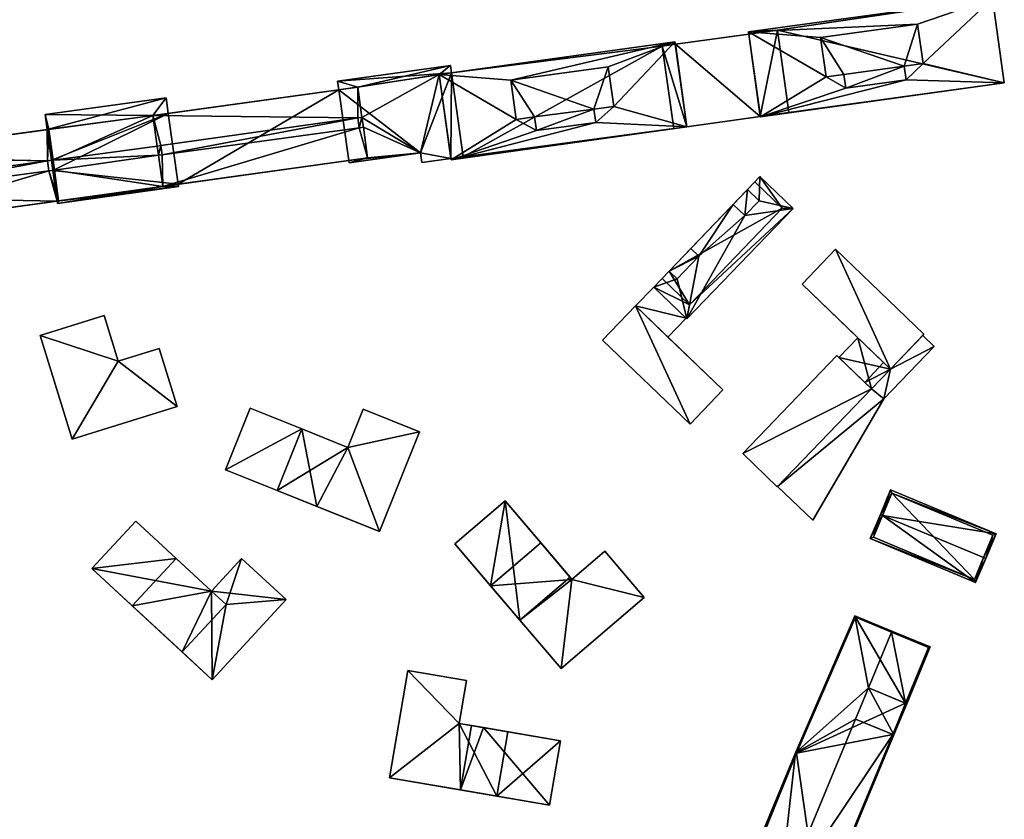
# Model space of a CAD drawing. Header units: inches. Extents: x 2528110 to 2532513, y 1151075 to 1152012.
# Tile 60 of 99: x 2531613 to 2531818, y 1151587 to 1151753. Entities that reach past the tile are written whole.
import ezdxf

# ---------------------------------------------------------------- set-up
doc = ezdxf.new("R2010")
doc.units = ezdxf.units.IN
doc.header["$MEASUREMENT"] = 0
for name, color, linetype in [('Gebaeude Einzelhaus', 10, 'Continuous'), ('Offenes Gebaeude', 10, 'Continuous'), ('Unterirdisches Gebaeude', 10, 'Continuous')]:
    doc.layers.add(name, color=color, linetype=linetype)

msp = doc.modelspace()

# ---------------------------------------------------------------- meshes
at = {"layer": 'Gebaeude Einzelhaus'}
mesh = msp.add_polyface(dxfattribs=at)
corners = [(2531780.766, 1151741.34, 407.677), (2531764.632, 1151750.69, 407.677), (2531767.088, 1151733.056, 407.677), (2531799.812, 1151752.345, 407.677), (2531815.427, 1151757.766, 407.677), (2531779.625, 1151749.533, 407.677), (2531797.449, 1151740.744, 407.677), (2531817.883, 1151740.132, 407.677), (2531784.862, 1151738.991, 407.677), (2531800.956, 1151744.132, 407.677), (2531797.053, 1151743.588, 407.677), (2531784.463, 1151741.855, 407.677), (2531797.053, 1151743.588, 410.569), (2531784.862, 1151738.991, 410.569), (2531797.449, 1151740.744, 410.569), (2531800.956, 1151744.132, 410.569), (2531799.812, 1151752.345, 410.569), (2531779.625, 1151749.533, 410.569), (2531784.463, 1151741.855, 410.569), (2531780.766, 1151741.34, 410.569), (2531764.632, 1151750.69, 388.183), (2531815.427, 1151757.766, 388.183), (2531764.692, 1151750.261, 398.079), (2531767.083, 1151733.091, 398.079), (2531767.088, 1151733.056, 388.183), (2531764.692, 1151750.261, 388.183), (2531767.083, 1151733.091, 388.183), (2531817.883, 1151740.132, 388.183), (2531770.631, 1151751.088, 388.183), (2531773.023, 1151733.918, 388.183)]
mesh.append_faces([[corners[k] for k in face] for face in [(19, 18, 17), (18, 13, 12), (17, 18, 12), (16, 17, 12), (15, 16, 12), (12, 13, 14), (0, 8, 11), (6, 9, 10), (9, 4, 3), (6, 7, 9), (9, 7, 4), (0, 2, 8), (8, 2, 6), (6, 2, 7), (1, 0, 5), (3, 1, 5), (1, 3, 4), (0, 1, 2)]], dxfattribs={"color": 13})
mesh.append_faces([[corners[k] for k in face] for face in [(20, 28, 25), (29, 24, 26), (28, 27, 29), (29, 27, 24), (20, 21, 28), (28, 21, 27), (4, 7, 21), (21, 7, 27), (7, 2, 27), (27, 2, 24), (24, 23, 26), (22, 20, 25), (22, 1, 20), (24, 2, 23), (23, 2, 22), (22, 2, 1), (1, 4, 20), (20, 4, 21), (14, 8, 6), (14, 13, 8), (13, 11, 8), (13, 18, 11), (18, 0, 11), (18, 19, 0), (19, 5, 0), (19, 17, 5), (17, 3, 5), (17, 16, 3), (16, 9, 3), (16, 15, 9), (15, 10, 9), (15, 12, 10), (12, 6, 10), (12, 14, 6)]], dxfattribs={"color": 41})
mesh = msp.add_polyface(dxfattribs=at)
corners = [(2531716.279, 1151732.5, 407.564), (2531700.236, 1151741.835, 407.564), (2531702.706, 1151724.099, 407.564), (2531715.146, 1151740.63, 407.564), (2531749.318, 1151748.672, 407.564), (2531732.805, 1151731.87, 407.564), (2531751.788, 1151730.935, 407.564), (2531720.465, 1151730.152, 407.564), (2531736.565, 1151735.198, 407.564), (2531735.415, 1151743.454, 407.564), (2531732.422, 1151734.62, 407.564), (2531720.065, 1151733.027, 407.564), (2531732.422, 1151734.62, 410.532), (2531720.465, 1151730.152, 410.532), (2531732.805, 1151731.87, 410.532), (2531736.565, 1151735.198, 410.532), (2531735.415, 1151743.454, 410.532), (2531715.146, 1151740.63, 410.532), (2531720.065, 1151733.027, 410.532), (2531716.279, 1151732.5, 410.532), (2531749.393, 1151748.13, 398.079), (2531749.318, 1151748.672, 388.183), (2531751.785, 1151730.96, 398.079), (2531751.788, 1151730.935, 388.183), (2531751.785, 1151730.96, 388.183), (2531749.393, 1151748.13, 388.183), (2531702.814, 1151742.194, 395.734), (2531702.814, 1151742.194, 388.183), (2531700.236, 1151741.835, 395.734), (2531702.671, 1151724.352, 395.768), (2531702.706, 1151724.099, 388.183), (2531702.671, 1151724.352, 388.183), (2531749.065, 1151730.581, 388.183), (2531705.249, 1151724.711, 388.183), (2531746.673, 1151747.751, 388.183)]
mesh.append_faces([[corners[k] for k in face] for face in [(19, 18, 17), (18, 13, 12), (17, 18, 12), (16, 17, 12), (15, 16, 12), (12, 13, 14), (0, 7, 11), (5, 8, 10), (8, 4, 9), (9, 4, 3), (5, 6, 8), (8, 6, 4), (0, 2, 7), (7, 2, 5), (5, 2, 6), (1, 0, 3), (1, 3, 4), (0, 1, 2)]], dxfattribs={"color": 13})
mesh.append_faces([[corners[k] for k in face] for face in [(34, 21, 25), (34, 27, 21), (32, 33, 34), (34, 33, 27), (32, 30, 33), (33, 30, 31), (24, 23, 32), (32, 23, 30), (6, 2, 23), (23, 2, 30), (30, 29, 31), (29, 1, 28), (30, 2, 29), (29, 2, 1), (1, 26, 28), (26, 21, 27), (1, 4, 26), (26, 4, 21), (21, 20, 25), (22, 23, 24), (20, 6, 22), (22, 6, 23), (21, 4, 20), (20, 4, 6), (14, 7, 5), (14, 13, 7), (13, 11, 7), (13, 18, 11), (18, 0, 11), (18, 19, 0), (19, 3, 0), (19, 17, 3), (17, 9, 3), (17, 16, 9), (16, 8, 9), (16, 15, 8), (15, 10, 8), (15, 12, 10), (12, 5, 10), (12, 14, 5)]], dxfattribs={"color": 41})
mesh = msp.add_polyface(dxfattribs=at)
corners = [(2531683.305, 1151732.789, 407.965), (2531684.151, 1151732.874, 407.965), (2531683.269, 1151739.214, 407.965), (2531640.618, 1151733.278, 407.965), (2531642.261, 1151727.029, 407.965), (2531641.503, 1151726.924, 407.965), (2531642.529, 1151725.114, 407.965), (2531642.67, 1151718.529, 407.965), (2531641.769, 1151725.008, 407.965), (2531683.59, 1151730.741, 407.965), (2531685.321, 1151724.466, 407.965), (2531684.431, 1151730.859, 407.965), (2531684.151, 1151732.874, 395.747), (2531683.269, 1151739.214, 395.734), (2531643.81, 1151733.722, 395.599), (2531640.618, 1151733.278, 395.599), (2531679.333, 1151738.666, 395.734), (2531679.333, 1151738.666, 388.183), (2531643.81, 1151733.722, 388.183), (2531641.503, 1151726.924, 395.599), (2531642.261, 1151727.029, 395.599), (2531642.529, 1151725.114, 395.599), (2531641.769, 1151725.008, 395.599), (2531642.67, 1151718.529, 395.599), (2531681.387, 1151723.918, 395.763), (2531685.321, 1151724.466, 395.763), (2531645.865, 1151718.974, 395.599), (2531681.387, 1151723.918, 388.183), (2531645.865, 1151718.974, 388.183), (2531684.431, 1151730.859, 395.751), (2531683.59, 1151730.741, 395.751), (2531683.305, 1151732.789, 395.747)]
mesh.append_faces([[corners[k] for k in face] for face in [(9, 10, 11), (9, 7, 10), (0, 6, 9), (9, 6, 7), (7, 6, 8), (0, 4, 6), (0, 3, 4), (4, 3, 5), (0, 2, 3), (0, 1, 2)]], dxfattribs={"color": 13})
mesh.append_faces([[corners[k] for k in face] for face in [(28, 17, 27), (28, 18, 17), (1, 0, 12), (12, 0, 31), (0, 30, 31), (0, 9, 30), (29, 30, 11), (11, 30, 9), (11, 25, 29), (11, 10, 25), (27, 26, 28), (26, 7, 23), (27, 24, 26), (26, 24, 7), (7, 24, 10), (10, 24, 25), (7, 8, 23), (23, 8, 22), (21, 22, 6), (6, 22, 8), (20, 21, 4), (4, 21, 6), (19, 20, 5), (5, 20, 4), (5, 3, 19), (19, 3, 15), (16, 2, 13), (16, 3, 2), (18, 14, 17), (17, 14, 16), (16, 14, 3), (3, 14, 15), (2, 12, 13), (2, 1, 12)]], dxfattribs={"color": 41})
mesh = msp.add_polyface(dxfattribs=at)
corners = [(2531577.903, 1151718.271, 407.965), (2531576.091, 1151724.53, 407.965), (2531576.969, 1151718.144, 407.965), (2531618.654, 1151723.868, 407.965), (2531618.948, 1151730.415, 407.965), (2531578.175, 1151716.289, 407.965), (2531578.136, 1151709.636, 407.965), (2531577.24, 1151716.16, 407.965), (2531618.945, 1151721.743, 407.965), (2531620.993, 1151715.523, 407.965), (2531620.116, 1151721.904, 407.965), (2531619.824, 1151724.028, 407.965), (2531618.948, 1151730.415, 395.599), (2531619.824, 1151724.028, 395.599), (2531618.598, 1151730.367, 395.599), (2531577.271, 1151724.692, 388.183), (2531577.271, 1151724.692, 396.078), (2531618.598, 1151730.367, 388.183), (2531576.091, 1151724.53, 396.078), (2531576.969, 1151718.144, 396.078), (2531577.903, 1151718.271, 396.078), (2531578.175, 1151716.289, 396.078), (2531577.24, 1151716.16, 396.078), (2531578.129, 1151709.686, 396.078), (2531578.136, 1151709.636, 388.183), (2531578.129, 1151709.686, 388.183), (2531620.672, 1151715.479, 388.183), (2531620.672, 1151715.479, 395.599), (2531620.993, 1151715.523, 395.599), (2531620.116, 1151721.904, 395.599), (2531618.945, 1151721.743, 388.183), (2531619.783, 1151721.858, 395.599), (2531619.783, 1151721.858, 388.183), (2531618.654, 1151723.868, 388.183), (2531619.487, 1151723.982, 388.183), (2531619.487, 1151723.982, 395.599), (2531578.175, 1151716.289, 388.183), (2531577.903, 1151718.271, 388.183), (2531577.24, 1151716.16, 388.183), (2531576.091, 1151724.53, 388.183), (2531576.969, 1151718.144, 388.183)]
mesh.append_faces([[corners[k] for k in face] for face in [(4, 3, 11), (8, 9, 10), (8, 6, 9), (3, 5, 8), (8, 5, 6), (6, 5, 7), (3, 0, 5), (4, 1, 3), (3, 1, 0), (0, 1, 2)]], dxfattribs={"color": 13})
mesh.append_faces([[corners[k] for k in face] for face in [(15, 37, 39), (39, 37, 40), (36, 25, 38), (36, 26, 25), (25, 26, 24), (36, 30, 26), (26, 30, 32), (15, 33, 37), (37, 33, 36), (36, 33, 30), (15, 17, 33), (33, 17, 34), (33, 35, 3), (3, 35, 11), (11, 35, 13), (33, 34, 35), (3, 8, 33), (33, 8, 30), (29, 31, 10), (10, 31, 8), (8, 31, 30), (30, 31, 32), (10, 9, 29), (29, 9, 28), (24, 27, 6), (6, 27, 9), (9, 27, 28), (24, 26, 27), (24, 23, 25), (23, 7, 22), (24, 6, 23), (23, 6, 7), (21, 22, 5), (5, 22, 7), (20, 21, 0), (0, 21, 5), (19, 20, 2), (2, 20, 0), (2, 1, 19), (19, 1, 18), (14, 4, 12), (14, 16, 4), (4, 16, 1), (1, 16, 18), (17, 15, 14), (14, 15, 16), (4, 11, 12), (12, 11, 13)]], dxfattribs={"color": 41})
mesh = msp.add_polyface(dxfattribs=at)
corners = [(2531764.421, 1151717.881, 409.273), (2531763.88, 1151712.459, 409.273), (2531766.849, 1151715.546, 409.273), (2531761.451, 1151714.794, 409.273), (2531748.084, 1151700.895, 409.273), (2531749.746, 1151699.296, 409.273), (2531754.265, 1151703.994, 409.273), (2531752.603, 1151705.593, 409.273), (2531766.849, 1151715.546, 412.829), (2531767.011, 1151720.575, 412.829), (2531764.421, 1151717.881, 412.829), (2531773.933, 1151713.918, 412.829), (2531763.88, 1151712.459, 412.829), (2531754.265, 1151703.994, 412.829), (2531761.451, 1151714.794, 412.829), (2531751.815, 1151690.921, 412.829), (2531752.603, 1151705.593, 412.829), (2531749.746, 1151699.296, 412.829), (2531744.894, 1151697.578, 412.829), (2531748.084, 1151700.895, 412.829), (2531748.084, 1151700.895, 389.642), (2531746.614, 1151699.366, 389.642), (2531746.614, 1151699.366, 409.273), (2531765.961, 1151719.484, 389.642), (2531765.961, 1151719.484, 409.273), (2531771.653, 1151714.01, 389.642), (2531752.305, 1151693.893, 389.642), (2531773.933, 1151713.918, 389.642), (2531751.815, 1151690.921, 389.642), (2531767.011, 1151720.575, 389.642), (2531765.962, 1151719.483, 409.273), (2531765.962, 1151719.483, 389.642), (2531744.895, 1151697.577, 412.254), (2531744.895, 1151697.577, 412.354), (2531744.894, 1151697.578, 389.642), (2531751.645, 1151691.085, 412.354), (2531751.645, 1151691.085, 412.254)]
mesh.append_faces([[corners[k] for k in face] for face in [(15, 17, 18), (18, 17, 19), (15, 13, 17), (13, 14, 16), (11, 12, 15), (15, 12, 13), (13, 12, 14), (11, 8, 12), (11, 9, 8), (8, 9, 10), (4, 6, 7), (4, 5, 6), (3, 1, 0), (0, 1, 2)]], dxfattribs={"color": 13})
mesh.append_faces([[corners[k] for k in face] for face in [(27, 25, 29), (29, 25, 31), (21, 26, 34), (34, 26, 28), (28, 26, 27), (27, 26, 25), (15, 36, 28), (28, 36, 34), (34, 36, 32), (15, 35, 36), (15, 18, 35), (35, 18, 33), (32, 22, 34), (34, 22, 21), (18, 19, 33), (33, 19, 32), (32, 19, 22), (22, 19, 4), (5, 4, 17), (17, 4, 19), (6, 5, 13), (13, 5, 17), (7, 6, 16), (16, 6, 13), (14, 3, 16), (16, 3, 7), (14, 12, 3), (3, 12, 1), (2, 1, 8), (8, 1, 12), (8, 10, 2), (2, 10, 0), (9, 30, 10), (10, 30, 0), (9, 29, 30), (30, 29, 31), (9, 11, 29), (29, 11, 27), (11, 15, 27), (27, 15, 28), (20, 26, 21), (23, 25, 20), (20, 25, 26), (23, 0, 24), (23, 3, 0), (20, 7, 23), (23, 7, 3), (20, 4, 7), (20, 22, 4), (20, 21, 22)]], dxfattribs={"color": 41})
mesh = msp.add_polyface(dxfattribs=at)
corners = [(2531794.174, 1151680.483, 412.829), (2531782.743, 1151705.445, 412.829), (2531775.764, 1151698.189, 412.829), (2531801.153, 1151687.739, 412.829), (2531775.764, 1151698.189, 389.562), (2531782.743, 1151705.445, 389.562), (2531787.388, 1151687.009, 412.254), (2531787.388, 1151687.009, 412.354), (2531792.712, 1151681.889, 395.945), (2531794.174, 1151680.483, 389.562), (2531792.712, 1151681.889, 396.045), (2531794.174, 1151680.483, 395.945), (2531794.175, 1151680.482, 412.254), (2531794.174, 1151680.483, 396.045), (2531794.174, 1151680.483, 412.354), (2531800.89, 1151687.466, 396.045), (2531801.153, 1151687.739, 389.562), (2531800.89, 1151687.466, 395.945)]
mesh.append_faces([[corners[k] for k in face] for face in [(3, 1, 0), (0, 1, 2)]], dxfattribs={"color": 13})
mesh.append_faces([[corners[k] for k in face] for face in [(4, 5, 9), (9, 5, 16), (1, 3, 5), (5, 3, 16), (9, 17, 11), (15, 12, 13), (15, 3, 12), (12, 3, 14), (14, 3, 0), (9, 16, 17), (17, 16, 15), (15, 16, 3), (0, 7, 14), (6, 10, 12), (12, 10, 13), (8, 9, 11), (6, 4, 10), (10, 4, 8), (8, 4, 9), (0, 2, 7), (7, 2, 6), (6, 2, 4), (2, 1, 4), (4, 1, 5)]], dxfattribs={"color": 41})
mesh = msp.add_polyface(dxfattribs=at)
corners = [(2531752.453, 1151669.013, 412.829), (2531741.105, 1151693.639, 412.829), (2531734.254, 1151686.515, 412.829), (2531759.304, 1151676.135, 412.829), (2531747.856, 1151687.145, 412.254), (2531759.304, 1151676.135, 389.642), (2531747.856, 1151687.145, 412.354), (2531741.105, 1151693.639, 389.642), (2531741.106, 1151693.638, 412.254), (2531741.106, 1151693.638, 412.354), (2531734.254, 1151686.515, 389.642), (2531752.453, 1151669.013, 389.642)]
mesh.append_faces([[corners[k] for k in face] for face in [(3, 1, 0), (0, 1, 2)]], dxfattribs={"color": 13})
mesh.append_faces([[corners[k] for k in face] for face in [(7, 11, 10), (7, 5, 11), (3, 0, 5), (5, 0, 11), (0, 2, 11), (11, 2, 10), (8, 2, 9), (9, 2, 1), (8, 10, 2), (8, 7, 10), (1, 6, 9), (4, 7, 8), (4, 5, 7), (1, 3, 6), (6, 3, 4), (4, 3, 5)]], dxfattribs={"color": 41})
mesh = msp.add_polyface(dxfattribs=at)
corners = [(2531645.675, 1151672.695, 407.038), (2531641.935, 1151684.75, 407.038), (2531633.415, 1151682.106, 407.038), (2531617.134, 1151687.498, 407.038), (2531630.459, 1151691.631, 407.038), (2531623.83, 1151665.916, 407.038), (2531617.134, 1151687.498, 388.503), (2531630.459, 1151691.631, 388.503), (2531623.83, 1151665.916, 388.502), (2531645.675, 1151672.695, 388.502), (2531641.935, 1151684.75, 388.503), (2531633.415, 1151682.106, 388.503)]
mesh.append_faces([[corners[k] for k in face] for face in [(0, 2, 5), (5, 2, 3), (3, 2, 4), (0, 1, 2)]], dxfattribs={"color": 13})
mesh.append_faces([[corners[k] for k in face] for face in [(11, 6, 7), (11, 8, 6), (10, 9, 11), (11, 9, 8), (4, 2, 7), (7, 2, 11), (2, 1, 11), (11, 1, 10), (1, 0, 10), (10, 0, 9), (0, 5, 9), (9, 5, 8), (5, 3, 8), (8, 3, 6), (3, 4, 6), (6, 4, 7)]], dxfattribs={"color": 41})
mesh = msp.add_polyface(dxfattribs=at)
corners = [(2531763.408, 1151662.884, 412.829), (2531790.224, 1151676.375, 412.829), (2531783.035, 1151683.29, 412.829), (2531770.598, 1151655.969, 412.828), (2531770.598, 1151655.969, 389.562), (2531763.408, 1151662.884, 389.562), (2531790.224, 1151676.375, 412.354), (2531770.655, 1151656.028, 396.045), (2531790.224, 1151676.375, 412.254), (2531770.655, 1151656.028, 395.945), (2531790.224, 1151676.375, 389.562), (2531790.224, 1151676.375, 395.945), (2531790.224, 1151676.375, 396.045), (2531788.833, 1151677.713, 396.045), (2531783.438, 1151682.902, 412.254), (2531783.035, 1151683.29, 389.562), (2531788.833, 1151677.713, 395.945), (2531783.438, 1151682.902, 412.354)]
mesh.append_faces([[corners[k] for k in face] for face in [(3, 1, 0), (0, 1, 2)]], dxfattribs={"color": 13})
mesh.append_faces([[corners[k] for k in face] for face in [(4, 5, 10), (10, 5, 15), (0, 2, 5), (5, 2, 15), (17, 1, 6), (14, 2, 17), (17, 2, 1), (14, 15, 2), (15, 16, 10), (10, 16, 11), (14, 13, 15), (15, 13, 16), (14, 8, 13), (13, 8, 12), (8, 7, 12), (9, 10, 11), (7, 4, 9), (9, 4, 10), (6, 3, 8), (8, 3, 7), (7, 3, 4), (6, 1, 3), (3, 0, 4), (4, 0, 5)]], dxfattribs={"color": 41})
mesh = msp.add_polyface(dxfattribs=at)
corners = [(2531696.128, 1151667.44, 406.964), (2531684.416, 1151672.14, 406.964), (2531681.211, 1151664.154, 406.964), (2531666.458, 1151655.228, 406.964), (2531671.59, 1151668.015, 406.964), (2531687.79, 1151646.665, 406.964), (2531671.59, 1151668.015, 398.006), (2531655.739, 1151659.529, 398.006), (2531666.458, 1151655.228, 398.006), (2531660.871, 1151672.318, 398.006), (2531696.128, 1151667.44, 388.301), (2531687.79, 1151646.665, 388.301), (2531684.416, 1151672.14, 388.301), (2531681.211, 1151664.154, 388.301), (2531671.59, 1151668.015, 388.301), (2531674.744, 1151651.902, 388.301), (2531666.458, 1151655.228, 388.301), (2531655.739, 1151659.529, 388.301), (2531660.871, 1151672.318, 388.301), (2531666.458, 1151655.227, 388.301)]
mesh.append_faces([[corners[k] for k in face] for face in [(9, 7, 6), (6, 7, 8), (0, 2, 5), (5, 2, 3), (3, 2, 4), (0, 1, 2)]], dxfattribs={"color": 13})
mesh.append_faces([[corners[k] for k in face] for face in [(19, 17, 14), (14, 17, 18), (6, 14, 9), (9, 14, 18), (7, 17, 8), (8, 17, 19), (7, 9, 17), (17, 9, 18), (10, 13, 12), (13, 15, 14), (14, 15, 16), (10, 11, 13), (13, 11, 15), (8, 5, 3), (16, 15, 8), (8, 15, 5), (5, 15, 11), (3, 4, 8), (8, 4, 6), (2, 6, 4), (2, 13, 6), (6, 13, 14), (2, 1, 13), (13, 1, 12), (1, 0, 12), (12, 0, 10), (0, 5, 10), (10, 5, 11)]], dxfattribs={"color": 41})
mesh = msp.add_polyface(dxfattribs=at)
corners = [(2531792.532, 1151650.012, 398.857), (2531816.155, 1151646.154, 397.285), (2531794.216, 1151655.333, 397.285), (2531813.548, 1151641.218, 398.856), (2531814.009, 1151641.025, 398.856), (2531792.071, 1151650.205, 398.857), (2531789.979, 1151645.206, 397.285), (2531811.918, 1151636.028, 397.285), (2531794.485, 1151654.679, 397.426), (2531790.633, 1151645.475, 397.43), (2531811.649, 1151636.681, 397.43), (2531815.501, 1151645.885, 397.427), (2531815.501, 1151645.885, 390.102), (2531794.485, 1151654.679, 390.102), (2531790.633, 1151645.475, 390.102), (2531811.649, 1151636.681, 390.102)]
mesh.append_faces([[corners[k] for k in face] for face in [(11, 8, 1), (10, 3, 4), (4, 3, 11), (4, 11, 1), (7, 10, 4), (9, 10, 6), (6, 10, 7), (0, 9, 5), (8, 0, 5), (5, 9, 6), (1, 8, 2), (2, 8, 5), (0, 7, 3), (3, 7, 4), (5, 6, 0), (0, 6, 7), (0, 2, 5), (4, 1, 3), (3, 1, 0), (0, 1, 2)]], dxfattribs={"color": 13})
mesh.append_faces([[corners[k] for k in face] for face in [(13, 15, 14), (12, 15, 13), (3, 15, 12), (10, 15, 3), (3, 12, 11), (14, 15, 9), (9, 15, 10), (13, 14, 0), (0, 14, 9), (8, 13, 0), (12, 13, 8), (11, 12, 8)]], dxfattribs={"color": 41})
mesh = msp.add_polyface(dxfattribs=at)
corners = [(2531713.953, 1151653.02, 397.91), (2531710.906, 1151635.359, 397.91), (2531721.39, 1151644.294, 397.91), (2531703.469, 1151644.086, 397.91), (2531727.871, 1151636.689, 407.005), (2531721.39, 1151644.294, 407.005), (2531710.906, 1151635.359, 407.005), (2531725.589, 1151618.131, 407.005), (2531742.931, 1151632.911, 407.005), (2531734.73, 1151642.535, 407.005), (2531727.465, 1151637.166, 397.91), (2531727.465, 1151637.166, 388.939), (2531713.953, 1151653.02, 388.939), (2531703.469, 1151644.086, 388.939), (2531716.981, 1151628.231, 388.939), (2531716.981, 1151628.231, 397.91), (2531727.871, 1151636.689, 388.939), (2531725.589, 1151618.131, 388.939), (2531742.931, 1151632.911, 388.939), (2531734.73, 1151642.535, 388.939)]
mesh.append_faces([[corners[k] for k in face] for face in [(4, 8, 9), (4, 7, 8), (4, 6, 7), (4, 5, 6), (3, 1, 0), (0, 1, 2)]], dxfattribs={"color": 13})
mesh.append_faces([[corners[k] for k in face] for face in [(14, 16, 17), (17, 16, 18), (18, 16, 19), (14, 11, 16), (4, 9, 16), (16, 9, 19), (9, 8, 19), (19, 8, 18), (8, 7, 18), (18, 7, 17), (6, 15, 7), (7, 15, 17), (17, 15, 14), (6, 1, 15), (2, 1, 5), (5, 1, 6), (5, 10, 2), (10, 16, 11), (5, 4, 10), (10, 4, 16), (12, 14, 13), (12, 11, 14), (1, 14, 15), (1, 13, 14), (1, 3, 13), (3, 0, 13), (13, 0, 12), (2, 12, 0), (2, 11, 12), (2, 10, 11)]], dxfattribs={"color": 41})
mesh = msp.add_polyface(dxfattribs=at)
corners = [(2531645.439, 1151641.07, 397.955), (2531627.913, 1151638.944, 397.955), (2531636.315, 1151631.188, 397.955), (2531637.036, 1151648.828, 397.955), (2531652.808, 1151634.268, 406.814), (2531652.976, 1151615.805, 406.814), (2531668.365, 1151632.474, 406.814), (2531636.315, 1151631.188, 406.814), (2531659.073, 1151641.054, 406.814), (2531645.439, 1151641.07, 406.814), (2531627.913, 1151638.944, 387.724), (2531637.036, 1151648.828, 387.724), (2531646.729, 1151621.573, 387.724), (2531646.729, 1151621.573, 397.955), (2531652.808, 1151634.268, 397.955), (2531652.808, 1151634.268, 387.724), (2531655.854, 1151631.456, 387.724), (2531652.976, 1151615.805, 387.724), (2531668.365, 1151632.474, 387.724), (2531659.073, 1151641.054, 387.724)]
mesh.append_faces([[corners[k] for k in face] for face in [(7, 4, 9), (4, 6, 8), (7, 5, 4), (4, 5, 6), (3, 1, 0), (0, 1, 2)]], dxfattribs={"color": 13})
mesh.append_faces([[corners[k] for k in face] for face in [(17, 16, 18), (18, 16, 19), (19, 16, 15), (17, 12, 16), (7, 9, 2), (2, 9, 0), (4, 14, 9), (9, 14, 0), (19, 14, 8), (8, 14, 4), (19, 15, 14), (8, 6, 19), (19, 6, 18), (6, 5, 18), (18, 5, 17), (5, 13, 17), (17, 13, 12), (5, 7, 13), (13, 7, 2), (10, 15, 12), (12, 15, 16), (10, 11, 15), (0, 11, 3), (0, 15, 11), (0, 14, 15), (2, 12, 13), (2, 10, 12), (2, 1, 10), (1, 3, 10), (10, 3, 11)]], dxfattribs={"color": 41})
mesh = msp.add_polyface(dxfattribs=at)
corners = [(2531770.876, 1151568.87, 400.739), (2531774.395, 1151600.569, 398.96), (2531762.581, 1151572.033, 398.96), (2531786.913, 1151607.609, 400.739), (2531789.599, 1151614.099, 400.739), (2531786.735, 1151629.113, 399.058), (2531770.78, 1151568.639, 400.739), (2531794.4, 1151625.695, 400.739), (2531794.495, 1151625.925, 400.739), (2531794.642, 1151604.41, 399.012), (2531778.74, 1151565.344, 398.96), (2531794.873, 1151604.314, 398.96), (2531802.455, 1151622.63, 398.96), (2531797.329, 1151610.9, 399.012), (2531797.559, 1151610.804, 398.96), (2531786.744, 1151629.134, 399.058), (2531762.908, 1151572.168, 399.01), (2531778.605, 1151565.67, 399.012), (2531802.129, 1151622.495, 399.012), (2531786.876, 1151628.809, 399.107), (2531774.625, 1151600.471, 399.01), (2531802.129, 1151622.495, 389.426), (2531786.876, 1151628.809, 389.426), (2531774.625, 1151600.471, 389.426), (2531762.908, 1151572.168, 389.426), (2531763.1, 1151572.089, 398.843), (2531778.605, 1151565.67, 398.843), (2531763.1, 1151572.089, 389.426), (2531794.642, 1151604.41, 389.426), (2531779.366, 1151567.509, 398.843), (2531779.366, 1151567.509, 389.426), (2531797.329, 1151610.9, 389.426), (2531778.605, 1151565.67, 389.426)]
mesh.append_faces([[corners[k] for k in face] for face in [(1, 20, 16), (5, 19, 1), (1, 19, 20), (5, 15, 19), (19, 8, 7), (19, 15, 8), (12, 18, 8), (8, 18, 7), (10, 17, 11), (11, 17, 9), (14, 18, 12), (14, 13, 18), (6, 17, 10), (6, 0, 17), (16, 2, 1), (0, 6, 16), (16, 6, 2), (5, 8, 15), (12, 13, 14), (12, 7, 13), (13, 7, 4), (12, 8, 7), (0, 9, 3), (6, 10, 0), (0, 10, 9), (9, 10, 11), (5, 7, 8), (5, 4, 7), (0, 2, 6), (5, 1, 4), (4, 1, 3), (3, 1, 0), (0, 1, 2)]], dxfattribs={"color": 13})
mesh.append_faces([[corners[k] for k in face] for face in [(23, 27, 24), (23, 30, 27), (27, 30, 32), (23, 28, 30), (22, 31, 23), (23, 31, 28), (22, 21, 31), (21, 18, 31), (31, 18, 13), (26, 29, 17), (17, 29, 9), (9, 29, 28), (28, 29, 30), (25, 24, 27), (25, 16, 24), (17, 0, 26), (26, 0, 25), (25, 0, 16), (16, 20, 24), (24, 20, 23), (20, 22, 23), (20, 19, 22), (7, 22, 19), (7, 21, 22), (7, 18, 21)]], dxfattribs={"color": 41})
mesh = msp.add_polyface(dxfattribs=at)
corners = [(2531712.204, 1151591.563, 397.95), (2531723.161, 1151589.691, 397.95), (2531725.448, 1151603.085, 397.951), (2531714.49, 1151604.956, 397.951), (2531704.349, 1151606.689, 406.839), (2531693.713, 1151617.725, 406.839), (2531689.895, 1151595.373, 406.839), (2531705.879, 1151615.648, 406.839), (2531712.204, 1151591.563, 406.839), (2531714.49, 1151604.956, 406.839), (2531725.448, 1151603.085, 388.932), (2531723.161, 1151589.691, 388.932), (2531709.419, 1151605.823, 388.932), (2531706.98, 1151606.239, 397.951), (2531706.98, 1151606.239, 388.932), (2531704.694, 1151592.845, 397.95), (2531704.694, 1151592.845, 388.932), (2531704.349, 1151606.689, 388.932), (2531705.879, 1151615.648, 388.932), (2531693.713, 1151617.725, 388.932), (2531689.895, 1151595.373, 388.932), (2531704.694, 1151592.846, 388.932)]
mesh.append_faces([[corners[k] for k in face] for face in [(4, 8, 9), (4, 6, 8), (7, 5, 4), (4, 5, 6), (0, 2, 3), (0, 1, 2)]], dxfattribs={"color": 13})
mesh.append_faces([[corners[k] for k in face] for face in [(17, 19, 18), (17, 20, 19), (14, 21, 17), (17, 21, 20), (0, 3, 8), (8, 3, 9), (6, 15, 8), (8, 15, 0), (6, 20, 15), (15, 20, 21), (6, 5, 20), (20, 5, 19), (5, 7, 19), (19, 7, 18), (7, 4, 18), (18, 4, 17), (9, 13, 4), (4, 13, 17), (17, 13, 14), (9, 3, 13), (11, 12, 10), (11, 16, 12), (12, 16, 14), (0, 11, 1), (0, 16, 11), (0, 15, 16), (3, 12, 13), (13, 12, 14), (3, 10, 12), (3, 2, 10), (2, 1, 10), (10, 1, 11)]], dxfattribs={"color": 41})
mesh = msp.add_polyface(dxfattribs=at)
corners = [(2531789.6, 1151614.099, 402.871), (2531794.873, 1151604.314, 402.871), (2531797.56, 1151610.804, 402.871), (2531786.913, 1151607.609, 402.871), (2531786.913, 1151607.609, 400.739), (2531794.642, 1151604.41, 399.012), (2531794.873, 1151604.314, 398.96), (2531794.642, 1151604.41, 389.426), (2531794.873, 1151604.314, 389.426), (2531797.559, 1151610.804, 398.96), (2531797.56, 1151610.804, 389.426), (2531797.329, 1151610.9, 389.426), (2531797.329, 1151610.9, 399.012), (2531789.599, 1151614.099, 400.739)]
mesh.append_faces([[corners[k] for k in face] for face in [(3, 1, 0), (0, 1, 2)]], dxfattribs={"color": 13})
mesh.append_faces([[corners[k] for k in face] for face in [(7, 10, 8), (7, 11, 10), (3, 13, 4), (3, 0, 13), (2, 13, 0), (9, 12, 2), (2, 12, 13), (10, 11, 9), (9, 11, 12), (9, 8, 10), (9, 6, 8), (2, 1, 9), (9, 1, 6), (6, 7, 8), (6, 5, 7), (6, 1, 5), (5, 1, 4), (4, 1, 3)]], dxfattribs={"color": 41})
at = {"layer": 'Offenes Gebaeude'}
mesh = msp.add_polyface(dxfattribs=at)
corners = [(2531751.645, 1151691.085, 412.354), (2531744.895, 1151697.577, 412.354), (2531741.106, 1151693.638, 412.354), (2531747.856, 1151687.145, 412.354), (2531741.106, 1151693.638, 412.254), (2531744.895, 1151697.577, 412.254), (2531747.856, 1151687.145, 412.254), (2531751.645, 1151691.085, 412.254)]
mesh.append_faces([[corners[k] for k in face] for face in [(0, 2, 3), (0, 1, 2)]], dxfattribs={"color": 13})
mesh.append_faces([[corners[k] for k in face] for face in [(5, 7, 4), (4, 7, 6), (7, 0, 6), (6, 0, 3), (2, 1, 4), (4, 1, 5)]], dxfattribs={"color": 41})
mesh = msp.add_polyface(dxfattribs=at)
corners = [(2531794.174, 1151680.483, 396.045), (2531792.806, 1151674.317, 396.045), (2531803.296, 1151685.163, 396.045), (2531790.224, 1151676.375, 396.045), (2531770.655, 1151656.028, 396.045), (2531778.024, 1151649.023, 396.045), (2531800.89, 1151687.466, 396.045), (2531788.833, 1151677.713, 396.045), (2531792.712, 1151681.889, 396.045), (2531800.89, 1151687.466, 395.945), (2531803.296, 1151685.163, 395.945), (2531788.833, 1151677.713, 395.945), (2531792.712, 1151681.889, 395.945), (2531770.655, 1151656.028, 395.945), (2531778.024, 1151649.023, 395.945), (2531792.806, 1151674.317, 395.945), (2531794.174, 1151680.483, 395.945), (2531790.224, 1151676.375, 395.945)]
mesh.append_faces([[corners[k] for k in face] for face in [(3, 0, 7), (7, 0, 8), (0, 2, 6), (5, 1, 4), (4, 1, 3), (3, 1, 0), (0, 1, 2)]], dxfattribs={"color": 13})
mesh.append_faces([[corners[k] for k in face] for face in [(16, 11, 12), (16, 17, 11), (16, 15, 17), (17, 15, 13), (13, 15, 14), (9, 10, 16), (16, 10, 15), (1, 5, 15), (15, 5, 14), (2, 1, 10), (10, 1, 15), (14, 5, 13), (13, 5, 4), (11, 8, 12), (11, 7, 8), (10, 9, 2), (2, 9, 6)]], dxfattribs={"color": 41})
mesh = msp.add_polyface(dxfattribs=at)
corners = [(2531783.438, 1151682.902, 412.354), (2531790.224, 1151676.375, 412.354), (2531794.174, 1151680.483, 412.354), (2531787.388, 1151687.009, 412.354), (2531794.175, 1151680.482, 412.254), (2531790.224, 1151676.375, 412.254), (2531783.438, 1151682.902, 412.254), (2531787.388, 1151687.009, 412.254)]
mesh.append_faces([[corners[k] for k in face] for face in [(0, 2, 3), (0, 1, 2)]], dxfattribs={"color": 13})
mesh.append_faces([[corners[k] for k in face] for face in [(4, 5, 7), (7, 5, 6), (6, 3, 7), (6, 0, 3), (2, 1, 4), (4, 1, 5)]], dxfattribs={"color": 41})
at = {"layer": 'Unterirdisches Gebaeude'}
mesh = msp.add_polyface(dxfattribs=at)
corners = [(2531749.393, 1151748.13, 398.079), (2531751.785, 1151730.96, 398.079), (2531767.083, 1151733.091, 398.079), (2531764.692, 1151750.261, 398.079), (2531764.692, 1151750.261, 388.183), (2531749.393, 1151748.13, 388.183), (2531751.785, 1151730.96, 388.183), (2531767.083, 1151733.091, 388.183), (2531749.065, 1151730.581, 388.183), (2531746.673, 1151747.751, 388.183), (2531770.631, 1151751.088, 388.183), (2531773.023, 1151733.918, 388.183)]
mesh.append_faces([[corners[k] for k in face] for face in [(0, 2, 3), (0, 1, 2)]], dxfattribs={"color": 13})
mesh.append_faces([[corners[k] for k in face] for face in [(7, 10, 11), (7, 4, 10), (6, 5, 7), (7, 5, 4), (6, 9, 5), (6, 8, 9), (1, 7, 2), (1, 6, 7), (3, 4, 0), (0, 4, 5)]], dxfattribs={"color": 41})
mesh = msp.add_polyface(dxfattribs=at)
corners = [(2531684.151, 1151732.874, 395.747), (2531683.59, 1151730.741, 395.751), (2531684.431, 1151730.859, 395.751), (2531683.305, 1151732.789, 395.747), (2531696.3, 1151725.534, 395.764), (2531685.321, 1151724.466, 395.763), (2531681.45, 1151723.466, 395.764), (2531681.387, 1151723.918, 395.763), (2531702.671, 1151724.352, 395.768), (2531696.583, 1151723.504, 395.768), (2531700.236, 1151741.835, 395.734), (2531702.598, 1151743.743, 395.731), (2531702.814, 1151742.194, 395.734), (2531683.269, 1151739.214, 395.734), (2531679.082, 1151740.467, 395.731), (2531679.333, 1151738.666, 395.734), (2531696.3, 1151725.534, 388.183), (2531681.45, 1151723.466, 388.183), (2531696.583, 1151723.504, 388.183), (2531702.671, 1151724.352, 388.183), (2531702.814, 1151742.194, 388.183), (2531702.598, 1151743.743, 388.183), (2531679.082, 1151740.467, 388.183), (2531679.333, 1151738.666, 388.183), (2531681.387, 1151723.918, 388.183), (2531705.249, 1151724.711, 388.183)]
mesh.append_faces([[corners[k] for k in face] for face in [(13, 14, 15), (13, 11, 14), (0, 10, 13), (13, 10, 11), (11, 10, 12), (0, 4, 10), (10, 4, 8), (8, 4, 9), (4, 5, 6), (6, 5, 7), (0, 2, 4), (4, 2, 5), (3, 1, 0), (0, 1, 2)]], dxfattribs={"color": 13})
mesh.append_faces([[corners[k] for k in face] for face in [(19, 20, 25), (20, 22, 21), (20, 23, 22), (18, 16, 19), (19, 16, 20), (20, 16, 23), (23, 16, 24), (24, 16, 17), (17, 7, 24), (17, 6, 7), (22, 23, 14), (14, 23, 15), (14, 11, 22), (22, 11, 21), (21, 11, 20), (20, 11, 12), (18, 19, 9), (9, 19, 8), (9, 4, 18), (18, 4, 16), (4, 6, 16), (16, 6, 17)]], dxfattribs={"color": 41})
mesh = msp.add_polyface(dxfattribs=at)
corners = [(2531642.261, 1151727.029, 395.599), (2531641.769, 1151725.008, 395.599), (2531642.529, 1151725.114, 395.599), (2531641.503, 1151726.924, 395.599), (2531619.824, 1151724.028, 395.599), (2531620.116, 1151721.904, 395.599), (2531642.67, 1151718.529, 395.599), (2531640.618, 1151733.278, 395.599), (2531643.352, 1151737.012, 395.599), (2531643.81, 1151733.722, 395.599), (2531618.161, 1151733.503, 395.599), (2531618.948, 1151730.415, 395.599), (2531618.598, 1151730.367, 395.599), (2531619.783, 1151721.858, 395.599), (2531619.487, 1151723.982, 395.599), (2531620.993, 1151715.523, 395.599), (2531620.741, 1151714.982, 395.599), (2531620.672, 1151715.479, 395.599), (2531645.932, 1151718.491, 395.599), (2531645.865, 1151718.974, 395.599), (2531645.865, 1151718.974, 388.183), (2531645.932, 1151718.491, 388.183), (2531643.352, 1151737.012, 388.183), (2531643.81, 1151733.722, 388.183), (2531618.161, 1151733.503, 388.183), (2531618.598, 1151730.367, 388.183), (2531620.672, 1151715.479, 388.183), (2531620.741, 1151714.982, 388.183), (2531619.487, 1151723.982, 388.183), (2531619.783, 1151721.858, 388.183)]
mesh.append_faces([[corners[k] for k in face] for face in [(6, 18, 19), (6, 16, 18), (6, 15, 16), (16, 15, 17), (6, 5, 15), (5, 4, 13), (13, 4, 14), (11, 10, 12), (4, 7, 11), (11, 7, 10), (10, 7, 8), (8, 7, 9), (4, 3, 7), (6, 1, 5), (5, 1, 4), (4, 1, 3), (3, 1, 0), (0, 1, 2)]], dxfattribs={"color": 13})
mesh.append_faces([[corners[k] for k in face] for face in [(23, 25, 22), (22, 25, 24), (23, 28, 25), (20, 29, 23), (23, 29, 28), (20, 26, 29), (20, 21, 26), (26, 21, 27), (18, 16, 21), (21, 16, 27), (14, 29, 13), (14, 28, 29), (27, 16, 26), (26, 16, 17), (24, 25, 10), (10, 25, 12), (10, 8, 24), (24, 8, 22), (22, 9, 23), (22, 8, 9), (21, 20, 18), (18, 20, 19)]], dxfattribs={"color": 41})

doc.saveas('drawing.dxf')
